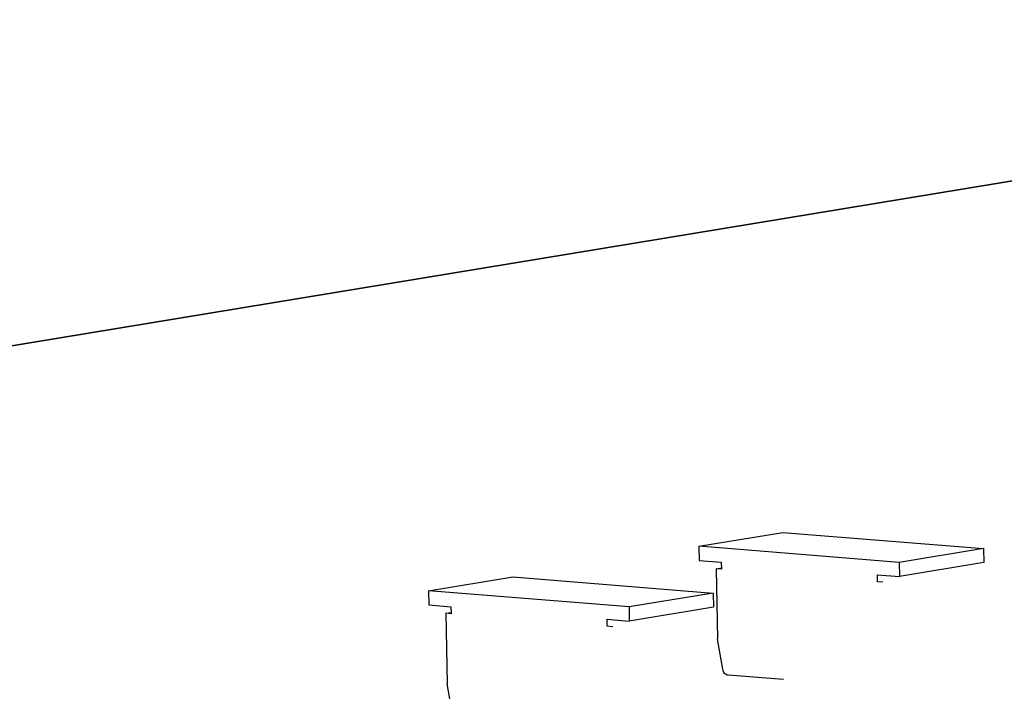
# Model space of a CAD drawing. Header units: millimetres. Extents: x -339 to 255, y 1363 to 1783.
# Tile 27 of 47: x 62 to 80, y 1489 to 1501. Entities that reach past the tile are written whole.
import ezdxf

# ---------------------------------------------------------------- set-up
doc = ezdxf.new("R2010")
doc.units = ezdxf.units.MM
doc.header["$LTSCALE"] = 61.468
doc.layers.get('0').update_dxf_attribs({"linetype": 'CONTINUOUS'})

msp = doc.modelspace()

# ---------------------------------------------------------------- linework, layer by layer
at = {"linetype": 'Continuous'}
for p, q in [((27.4951, 1489.6575), (97.6889, 1501.2114)), ((97.7732, 1501.2148), (27.4967, 1489.6473)), ((74.6007, 1491.7923), (76.1081, 1492.0404)), ((76.1081, 1492.0404), (79.6973, 1491.7527)), ((74.6007, 1491.7923), (74.6063, 1491.5402)), ((78.19, 1491.5046), (74.6007, 1491.7923)), ((79.6973, 1491.7527), (78.19, 1491.5046)), ((79.6973, 1491.7527), (79.7029, 1491.5006)), ((74.6063, 1491.5402), (75.004, 1491.5083)), ((75.004, 1491.5083), (75.0068, 1491.3823)), ((78.19, 1491.5046), (78.1956, 1491.2525)), ((79.7029, 1491.5006), (78.1956, 1491.2525)), ((74.9098, 1491.39), (75.0063, 1491.4059)), ((74.9098, 1491.39), (74.9376, 1490.1306)), ((75.0068, 1491.3823), (74.9098, 1491.39)), ((77.8006, 1491.1584), (77.7978, 1491.2844)), ((77.7978, 1491.2844), (78.1956, 1491.2525)), ((69.763, 1490.996), (71.2703, 1491.2441)), ((71.2703, 1491.2441), (74.8596, 1490.9564)), ((77.8976, 1491.1506), (77.8006, 1491.1584)), ((69.763, 1490.996), (69.7685, 1490.7439)), ((73.3523, 1490.7083), (69.763, 1490.996)), ((74.8596, 1490.9564), (73.3523, 1490.7083)), ((74.8596, 1490.9564), (74.8651, 1490.7043)), ((69.7685, 1490.7439), (70.1663, 1490.712)), ((70.072, 1490.5938), (70.1685, 1490.6096)), ((70.072, 1490.5938), (70.0998, 1489.3343)), ((70.1691, 1490.586), (70.072, 1490.5938)), ((70.1663, 1490.712), (70.1691, 1490.586)), ((73.3523, 1490.7083), (73.3578, 1490.4562)), ((74.8651, 1490.7043), (73.3578, 1490.4562)), ((72.9629, 1490.3621), (72.9601, 1490.4881)), ((72.9601, 1490.4881), (73.3578, 1490.4562)), ((73.0599, 1490.3543), (72.9629, 1490.3621)), ((75.0296, 1489.5941), (74.9376, 1490.1306)), ((70.1918, 1488.7978), (70.0998, 1489.3343)), ((76.1189, 1489.4068), (75.1255, 1489.4865))]:
    msp.add_line(p, q, dxfattribs=at)
msp.add_open_spline([(75.1255, 1489.4865), (75.1142, 1489.4874), (75.0909, 1489.4948), (75.0619, 1489.5191), (75.0402, 1489.5533), (75.032, 1489.5801), (75.0296, 1489.5941)], degree=3, knots=[0, 0, 0, 0, 0.2199418, 0.4609446, 0.7237274, 1, 1, 1, 1], dxfattribs=at)

doc.saveas('drawing.dxf')
